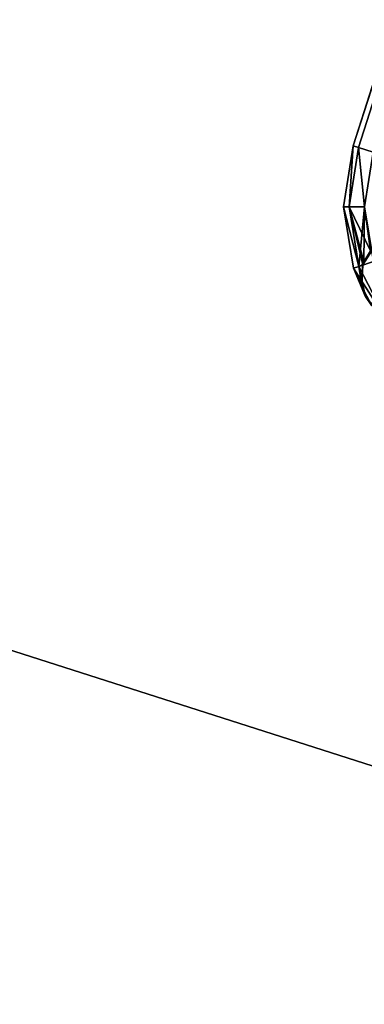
# Model space of a CAD drawing. Header units: millimetres. Extents: x -336 to 335, y 1 to 253.
# Tile 86 of 155: x 97 to 120, y 35 to 98. Entities that reach past the tile are written whole.
import ezdxf

# ---------------------------------------------------------------- set-up
doc = ezdxf.new("R2010")
doc.units = ezdxf.units.MM
doc.header["$LTSCALE"] = 25.4
doc.layers.get('0').update_dxf_attribs({"true_color": 0xff5454})

# ---------------------------------------------------------------- blocks, each defined once
blk = doc.blocks.new('COBA-ANTIQUE-III-9043.STL')
at = {"color": 39, "true_color": 0x42361f}
mesh = blk.add_polyface(dxfattribs=at)
corners = [(-65.316, 252.697, 161.661), (64.25, 1.275, 161.661), (-126.244, 62.203, 161.661), (125.177, 191.769, 161.661)]
mesh.append_faces([[corners[k] for k in face] for face in [(0, 1, 2), (1, 0, 3)]], dxfattribs={"vtx0": -1, "color": 39})
mesh = blk.add_polyface(dxfattribs=at)
corners = [(64.25, 1.275, 167.061), (-65.316, 252.697, 167.061), (-126.244, 62.203, 167.061), (125.177, 191.769, 167.061)]
mesh.append_faces([[corners[k] for k in face] for face in [(0, 1, 2), (1, 0, 3)]], dxfattribs={"vtx0": -1, "color": 39})
at = {"color": 29, "true_color": 0x40301e}
mesh = blk.add_polyface(dxfattribs=at)
corners = [(144.719, 252.715, 167.061), (83.738, 62.238, 161.661), (83.738, 62.238, 167.061), (144.719, 252.715, 161.661)]
mesh.append_faces([[corners[k] for k in face] for face in [(0, 1, 2), (1, 0, 3)]], dxfattribs={"vtx0": -1, "color": 29})
at = {"color": 39, "true_color": 0x42361f}
mesh = blk.add_polyface(dxfattribs=at)
corners = [(144.719, 252.715, 161.661), (274.215, 1.257, 161.661), (83.738, 62.238, 161.661), (335.196, 191.734, 161.661)]
mesh.append_faces([[corners[k] for k in face] for face in [(0, 1, 2), (1, 0, 3)]], dxfattribs={"vtx0": -1, "color": 39})
mesh = blk.add_polyface(dxfattribs=at)
corners = [(274.215, 1.257, 167.061), (144.719, 252.715, 167.061), (83.738, 62.238, 167.061), (335.196, 191.734, 167.061)]
mesh.append_faces([[corners[k] for k in face] for face in [(0, 1, 2), (1, 0, 3)]], dxfattribs={"vtx0": -1, "color": 39})
at = {"color": 250, "true_color": 0x262626}
mesh = blk.add_polyface(dxfattribs=at)
corners = [(118.791, 90.391, 151.661), (157.249, 209.328, 150.311), (119.136, 90.281, 150.311), (156.904, 209.439, 151.661)]
mesh.append_faces([[corners[k] for k in face] for face in [(0, 1, 2), (1, 0, 3)]], dxfattribs={"vtx0": -1, "color": 250})
mesh = blk.add_polyface(dxfattribs=at)
corners = [(157.249, 209.328, 153.011), (118.791, 90.391, 151.661), (119.136, 90.281, 153.011), (156.904, 209.439, 151.661)]
mesh.append_faces([[corners[k] for k in face] for face in [(0, 1, 2), (1, 0, 3)]], dxfattribs={"vtx0": -1, "color": 250})
mesh = blk.add_polyface(dxfattribs=at)
corners = [(118.791, 90.391, 4.661), (157.249, 209.328, 3.311), (119.136, 90.281, 3.311), (156.904, 209.439, 4.661)]
mesh.append_faces([[corners[k] for k in face] for face in [(0, 1, 2), (1, 0, 3)]], dxfattribs={"vtx0": -1, "color": 250})
mesh = blk.add_polyface(dxfattribs=at)
corners = [(157.249, 209.328, 6.011), (118.791, 90.391, 4.661), (119.136, 90.281, 6.011), (156.904, 209.439, 4.661)]
mesh.append_faces([[corners[k] for k in face] for face in [(0, 1, 2), (1, 0, 3)]], dxfattribs={"vtx0": -1, "color": 250})
mesh = blk.add_polyface(dxfattribs=at)
corners = [(157.249, 209.328, 150.311), (120.077, 89.979, 149.323), (119.136, 90.281, 150.311), (158.19, 209.027, 149.323)]
mesh.append_faces([[corners[k] for k in face] for face in [(0, 1, 2), (1, 0, 3)]], dxfattribs={"vtx0": -1, "color": 250})
mesh = blk.add_polyface(dxfattribs=at)
corners = [(120.077, 89.979, 153.999), (157.249, 209.328, 153.011), (119.136, 90.281, 153.011), (158.19, 209.027, 153.999)]
mesh.append_faces([[corners[k] for k in face] for face in [(0, 1, 2), (1, 0, 3)]], dxfattribs={"vtx0": -1, "color": 250})
mesh = blk.add_polyface(dxfattribs=at)
corners = [(157.249, 209.328, 3.311), (120.077, 89.979, 2.323), (119.136, 90.281, 3.311), (158.19, 209.027, 2.323)]
mesh.append_faces([[corners[k] for k in face] for face in [(0, 1, 2), (1, 0, 3)]], dxfattribs={"vtx0": -1, "color": 250})
mesh = blk.add_polyface(dxfattribs=at)
corners = [(120.077, 89.979, 6.999), (157.249, 209.328, 6.011), (119.136, 90.281, 6.011), (158.19, 209.027, 6.999)]
mesh.append_faces([[corners[k] for k in face] for face in [(0, 1, 2), (1, 0, 3)]], dxfattribs={"vtx0": -1, "color": 250})
at = {"color": 29, "true_color": 0x40301e}
mesh = blk.add_polyface(dxfattribs=at)
corners = [(125.177, 191.769, 161.661), (64.25, 1.275, 167.061), (64.25, 1.275, 161.661), (125.177, 191.769, 167.061)]
mesh.append_faces([[corners[k] for k in face] for face in [(0, 1, 2), (1, 0, 3)]], dxfattribs={"vtx0": -1, "color": 29})
at = {"color": 250, "true_color": 0x262626}
mesh = blk.add_polyface(dxfattribs=at)
corners = [(118.791, 90.391, 151.661), (118.548, 86.465, 150.311), (118.187, 86.464, 151.661), (119.136, 90.281, 150.311)]
mesh.append_faces([[corners[k] for k in face] for face in [(0, 1, 2), (1, 0, 3)]], dxfattribs={"vtx0": -1, "color": 250})
mesh = blk.add_polyface(dxfattribs=at)
corners = [(118.548, 86.465, 153.011), (118.791, 90.391, 151.661), (118.187, 86.464, 151.661), (119.136, 90.281, 153.011)]
mesh.append_faces([[corners[k] for k in face] for face in [(0, 1, 2), (1, 0, 3)]], dxfattribs={"vtx0": -1, "color": 250})
mesh = blk.add_polyface(dxfattribs=at)
corners = [(118.791, 90.391, 4.661), (118.548, 86.465, 3.311), (118.187, 86.464, 4.661), (119.136, 90.281, 3.311)]
mesh.append_faces([[corners[k] for k in face] for face in [(0, 1, 2), (1, 0, 3)]], dxfattribs={"vtx0": -1, "color": 250})
mesh = blk.add_polyface(dxfattribs=at)
corners = [(118.548, 86.465, 6.011), (118.791, 90.391, 4.661), (118.187, 86.464, 4.661), (119.136, 90.281, 6.011)]
mesh.append_faces([[corners[k] for k in face] for face in [(0, 1, 2), (1, 0, 3)]], dxfattribs={"vtx0": -1, "color": 250})
mesh = blk.add_polyface(dxfattribs=at)
corners = [(119.136, 90.281, 150.311), (119.537, 86.47, 149.323), (118.548, 86.465, 150.311), (120.077, 89.979, 149.323)]
mesh.append_faces([[corners[k] for k in face] for face in [(0, 1, 2), (1, 0, 3)]], dxfattribs={"vtx0": -1, "color": 250})
mesh = blk.add_polyface(dxfattribs=at)
corners = [(119.537, 86.47, 153.999), (119.136, 90.281, 153.011), (118.548, 86.465, 153.011), (120.077, 89.979, 153.999)]
mesh.append_faces([[corners[k] for k in face] for face in [(0, 1, 2), (1, 0, 3)]], dxfattribs={"vtx0": -1, "color": 250})
mesh = blk.add_polyface(dxfattribs=at)
corners = [(119.136, 90.281, 3.311), (119.537, 86.47, 2.323), (118.548, 86.465, 3.311), (120.077, 89.979, 2.323)]
mesh.append_faces([[corners[k] for k in face] for face in [(0, 1, 2), (1, 0, 3)]], dxfattribs={"vtx0": -1, "color": 250})
mesh = blk.add_polyface(dxfattribs=at)
corners = [(119.537, 86.47, 6.999), (119.136, 90.281, 6.011), (118.548, 86.465, 6.011), (120.077, 89.979, 6.999)]
mesh.append_faces([[corners[k] for k in face] for face in [(0, 1, 2), (1, 0, 3)]], dxfattribs={"vtx0": -1, "color": 250})
mesh = blk.add_polyface(dxfattribs=at)
corners = [(118.187, 86.464, 151.661), (119.169, 82.655, 150.311), (118.825, 82.542, 151.661), (118.548, 86.465, 150.311)]
mesh.append_faces([[corners[k] for k in face] for face in [(0, 1, 2), (1, 0, 3)]], dxfattribs={"vtx0": -1, "color": 250})
mesh = blk.add_polyface(dxfattribs=at)
corners = [(119.169, 82.655, 153.011), (118.187, 86.464, 151.661), (118.825, 82.542, 151.661), (118.548, 86.465, 153.011)]
mesh.append_faces([[corners[k] for k in face] for face in [(0, 1, 2), (1, 0, 3)]], dxfattribs={"vtx0": -1, "color": 250})
mesh = blk.add_polyface(dxfattribs=at)
corners = [(119.169, 82.655, 6.011), (118.187, 86.464, 4.661), (118.825, 82.542, 4.661), (118.548, 86.465, 6.011)]
mesh.append_faces([[corners[k] for k in face] for face in [(0, 1, 2), (1, 0, 3)]], dxfattribs={"vtx0": -1, "color": 250})
mesh = blk.add_polyface(dxfattribs=at)
corners = [(118.187, 86.464, 4.661), (119.169, 82.655, 3.311), (118.825, 82.542, 4.661), (118.548, 86.465, 3.311)]
mesh.append_faces([[corners[k] for k in face] for face in [(0, 1, 2), (1, 0, 3)]], dxfattribs={"vtx0": -1, "color": 250})
mesh = blk.add_polyface(dxfattribs=at)
corners = [(119.904, 83.647, 149.324), (118.548, 86.465, 150.311), (119.537, 86.47, 149.323)]
mesh.append_faces([[corners[k] for k in face] for face in [(0, 1, 2)]], dxfattribs={"color": 250})
mesh = blk.add_polyface(dxfattribs=at)
corners = [(119.169, 82.655, 153.011), (119.537, 86.47, 153.999), (118.548, 86.465, 153.011), (120.107, 82.965, 153.999)]
mesh.append_faces([[corners[k] for k in face] for face in [(0, 1, 2), (1, 0, 3)]], dxfattribs={"vtx0": -1, "color": 250})
mesh = blk.add_polyface(dxfattribs=at)
corners = [(119.537, 86.47, 6.999), (118.548, 86.465, 6.011), (119.491, 82.948, 6.537)]
mesh.append_faces([[corners[k] for k in face] for face in [(0, 1, 2)]], dxfattribs={"color": 250})
mesh = blk.add_polyface(dxfattribs=at)
corners = [(119.537, 86.47, 2.323), (119.169, 82.655, 3.311), (118.548, 86.465, 3.311), (120.107, 82.965, 2.323)]
mesh.append_faces([[corners[k] for k in face] for face in [(0, 1, 2), (1, 0, 3)]], dxfattribs={"vtx0": -1, "color": 250})
mesh = blk.add_polyface(dxfattribs=at)
corners = [(119.904, 83.647, 149.324), (119.491, 82.948, 149.785), (118.548, 86.465, 150.311)]
mesh.append_faces([[corners[k] for k in face] for face in [(0, 1, 2)]], dxfattribs={"color": 250})
mesh = blk.add_polyface(dxfattribs=at)
corners = [(118.548, 86.465, 150.311), (119.491, 82.948, 149.785), (119.438, 82.805, 149.887)]
mesh.append_faces([[corners[k] for k in face] for face in [(0, 1, 2)]], dxfattribs={"color": 250})
mesh = blk.add_polyface(dxfattribs=at)
corners = [(118.548, 86.465, 150.311), (119.438, 82.805, 149.887), (119.169, 82.655, 150.311)]
mesh.append_faces([[corners[k] for k in face] for face in [(0, 1, 2)]], dxfattribs={"color": 250})
mesh = blk.add_polyface(dxfattribs=at)
corners = [(118.548, 86.465, 6.011), (119.424, 82.762, 6.404), (119.438, 82.805, 6.435)]
mesh.append_faces([[corners[k] for k in face] for face in [(0, 1, 2)]], dxfattribs={"color": 250})
mesh = blk.add_polyface(dxfattribs=at)
corners = [(118.548, 86.465, 6.011), (119.438, 82.805, 6.435), (119.491, 82.948, 6.537)]
mesh.append_faces([[corners[k] for k in face] for face in [(0, 1, 2)]], dxfattribs={"color": 250})
mesh = blk.add_polyface(dxfattribs=at)
corners = [(118.548, 86.465, 6.011), (119.169, 82.655, 6.011), (119.424, 82.762, 6.404)]
mesh.append_faces([[corners[k] for k in face] for face in [(0, 1, 2)]], dxfattribs={"color": 250})
mesh = blk.add_polyface(dxfattribs=at)
corners = [(119.904, 83.647, 6.998), (119.537, 86.47, 6.999), (119.491, 82.948, 6.537)]
mesh.append_faces([[corners[k] for k in face] for face in [(0, 1, 2)]], dxfattribs={"color": 250})
mesh = blk.add_polyface(dxfattribs=at)
corners = [(120.176, 83.935, 7.162), (119.933, 83.682, 7.02), (119.424, 82.762, 149.918)]
mesh.append_faces([[corners[k] for k in face] for face in [(0, 1, 2)]], dxfattribs={"color": 250})
mesh = blk.add_polyface(dxfattribs=at)
corners = [(120.176, 83.935, 7.162), (119.424, 82.762, 149.918), (119.438, 82.805, 149.887)]
mesh.append_faces([[corners[k] for k in face] for face in [(0, 1, 2)]], dxfattribs={"color": 250})
mesh = blk.add_polyface(dxfattribs=at)
corners = [(119.933, 83.682, 7.02), (119.904, 83.647, 6.998), (119.424, 82.762, 149.918)]
mesh.append_faces([[corners[k] for k in face] for face in [(0, 1, 2)]], dxfattribs={"color": 250})
mesh = blk.add_polyface(dxfattribs=at)
corners = [(119.904, 83.647, 6.998), (119.491, 82.948, 6.537), (119.424, 82.762, 149.918)]
mesh.append_faces([[corners[k] for k in face] for face in [(0, 1, 2)]], dxfattribs={"color": 250})
mesh = blk.add_polyface(dxfattribs=at)
corners = [(120.176, 83.935, 7.162), (119.438, 82.805, 149.887), (119.491, 82.948, 149.785)]
mesh.append_faces([[corners[k] for k in face] for face in [(0, 1, 2)]], dxfattribs={"color": 250})
mesh = blk.add_polyface(dxfattribs=at)
corners = [(120.176, 83.935, 7.162), (119.491, 82.948, 149.785), (119.904, 83.647, 149.324)]
mesh.append_faces([[corners[k] for k in face] for face in [(0, 1, 2)]], dxfattribs={"color": 250})
mesh = blk.add_polyface(dxfattribs=at)
corners = [(120.936, 79.223, 153.011), (120.107, 82.965, 153.999), (119.169, 82.655, 153.011), (121.733, 79.808, 153.999)]
mesh.append_faces([[corners[k] for k in face] for face in [(0, 1, 2), (1, 0, 3)]], dxfattribs={"vtx0": -1, "color": 250})
mesh = blk.add_polyface(dxfattribs=at)
corners = [(120.107, 82.965, 2.323), (120.936, 79.223, 3.311), (119.169, 82.655, 3.311), (121.733, 79.808, 2.323)]
mesh.append_faces([[corners[k] for k in face] for face in [(0, 1, 2), (1, 0, 3)]], dxfattribs={"vtx0": -1, "color": 250})
mesh = blk.add_polyface(dxfattribs=at)
corners = [(119.438, 82.805, 149.887), (119.424, 82.762, 149.918), (119.169, 82.655, 150.311)]
mesh.append_faces([[corners[k] for k in face] for face in [(0, 1, 2)]], dxfattribs={"color": 250})
mesh = blk.add_polyface(dxfattribs=at)
corners = [(119.424, 82.762, 149.918), (119.307, 81.697, 150.754), (119.169, 82.655, 150.311)]
mesh.append_faces([[corners[k] for k in face] for face in [(0, 1, 2)]], dxfattribs={"color": 250})
mesh = blk.add_polyface(dxfattribs=at)
corners = [(119.424, 82.762, 6.404), (119.169, 82.655, 6.011), (119.307, 81.697, 5.568)]
mesh.append_faces([[corners[k] for k in face] for face in [(0, 1, 2)]], dxfattribs={"color": 250})
mesh = blk.add_polyface(dxfattribs=at)
corners = [(119.424, 82.762, 6.404), (119.307, 81.697, 5.568), (119.358, 81.365, 151.041)]
mesh.append_faces([[corners[k] for k in face] for face in [(0, 1, 2)]], dxfattribs={"color": 250})
mesh = blk.add_polyface(dxfattribs=at)
corners = [(119.424, 82.762, 6.404), (119.358, 81.365, 151.041), (119.307, 81.697, 150.754)]
mesh.append_faces([[corners[k] for k in face] for face in [(0, 1, 2)]], dxfattribs={"color": 250})
mesh = blk.add_polyface(dxfattribs=at)
corners = [(119.424, 82.762, 6.404), (119.307, 81.697, 150.754), (119.424, 82.762, 149.918)]
mesh.append_faces([[corners[k] for k in face] for face in [(0, 1, 2)]], dxfattribs={"color": 250})
mesh = blk.add_polyface(dxfattribs=at)
corners = [(119.491, 82.948, 6.537), (119.438, 82.805, 6.435), (119.424, 82.762, 149.918)]
mesh.append_faces([[corners[k] for k in face] for face in [(0, 1, 2)]], dxfattribs={"color": 250})
mesh = blk.add_polyface(dxfattribs=at)
corners = [(119.438, 82.805, 6.435), (119.424, 82.762, 6.404), (119.424, 82.762, 149.918)]
mesh.append_faces([[corners[k] for k in face] for face in [(0, 1, 2)]], dxfattribs={"color": 250})
mesh = blk.add_polyface(dxfattribs=at)
corners = [(119.169, 82.655, 150.311), (119.307, 81.697, 150.754), (118.825, 82.542, 151.661)]
mesh.append_faces([[corners[k] for k in face] for face in [(0, 1, 2)]], dxfattribs={"color": 250})
mesh = blk.add_polyface(dxfattribs=at)
corners = [(119.169, 82.655, 153.011), (118.825, 82.542, 151.661), (120.936, 79.223, 153.011)]
mesh.append_faces([[corners[k] for k in face] for face in [(0, 1, 2)]], dxfattribs={"color": 250})
mesh = blk.add_polyface(dxfattribs=at)
corners = [(119.169, 82.655, 3.311), (119.596, 80.704, 4.661), (118.825, 82.542, 4.661)]
mesh.append_faces([[corners[k] for k in face] for face in [(0, 1, 2)]], dxfattribs={"color": 250})
mesh = blk.add_polyface(dxfattribs=at)
corners = [(119.169, 82.655, 6.011), (118.825, 82.542, 4.661), (119.307, 81.697, 5.568)]
mesh.append_faces([[corners[k] for k in face] for face in [(0, 1, 2)]], dxfattribs={"color": 250})
mesh = blk.add_polyface(dxfattribs=at)
corners = [(118.825, 82.542, 151.661), (119.307, 81.697, 150.754), (119.358, 81.365, 151.041)]
mesh.append_faces([[corners[k] for k in face] for face in [(0, 1, 2)]], dxfattribs={"color": 250})
mesh = blk.add_polyface(dxfattribs=at)
corners = [(118.825, 82.542, 151.661), (119.358, 81.365, 151.041), (119.592, 80.712, 151.653)]
mesh.append_faces([[corners[k] for k in face] for face in [(0, 1, 2)]], dxfattribs={"color": 250})
mesh = blk.add_polyface(dxfattribs=at)
corners = [(118.825, 82.542, 151.661), (119.592, 80.712, 151.653), (120.936, 79.223, 153.011)]
mesh.append_faces([[corners[k] for k in face] for face in [(0, 1, 2)]], dxfattribs={"color": 250})
mesh = blk.add_polyface(dxfattribs=at)
corners = [(118.825, 82.542, 4.661), (119.596, 80.704, 4.661), (119.358, 81.365, 5.281)]
mesh.append_faces([[corners[k] for k in face] for face in [(0, 1, 2)]], dxfattribs={"color": 250})
mesh = blk.add_polyface(dxfattribs=at)
corners = [(118.825, 82.542, 4.661), (119.358, 81.365, 5.281), (119.307, 81.697, 5.568)]
mesh.append_faces([[corners[k] for k in face] for face in [(0, 1, 2)]], dxfattribs={"color": 250})
mesh = blk.add_polyface(dxfattribs=at)
corners = [(119.169, 82.655, 3.311), (120.936, 79.223, 3.311), (119.596, 80.704, 4.661)]
mesh.append_faces([[corners[k] for k in face] for face in [(0, 1, 2)]], dxfattribs={"color": 250})
mesh = blk.add_polyface(dxfattribs=at)
corners = [(119.307, 81.697, 5.568), (119.358, 81.365, 5.281), (119.358, 81.365, 151.041)]
mesh.append_faces([[corners[k] for k in face] for face in [(0, 1, 2)]], dxfattribs={"color": 250})
mesh = blk.add_polyface(dxfattribs=at)
corners = [(119.358, 81.365, 5.281), (119.596, 80.704, 4.661), (119.996, 80.126, 5.281)]
mesh.append_faces([[corners[k] for k in face] for face in [(0, 1, 2)]], dxfattribs={"color": 250})
mesh = blk.add_polyface(dxfattribs=at)
corners = [(119.358, 81.365, 151.041), (119.996, 80.126, 5.281), (119.996, 80.126, 151.041), (119.358, 81.365, 5.281)]
mesh.append_faces([[corners[k] for k in face] for face in [(0, 1, 2), (1, 0, 3)]], dxfattribs={"vtx0": -1, "color": 250})
mesh = blk.add_polyface(dxfattribs=at)
corners = [(119.358, 81.365, 151.041), (119.996, 80.126, 151.041), (119.592, 80.712, 151.653)]
mesh.append_faces([[corners[k] for k in face] for face in [(0, 1, 2)]], dxfattribs={"color": 250})
at = {"color": 29, "true_color": 0x40301e}
mesh = blk.add_polyface(dxfattribs=at)
corners = [(274.215, 1.257, 167.061), (83.738, 62.238, 161.661), (274.215, 1.257, 161.661), (83.738, 62.238, 167.061)]
mesh.append_faces([[corners[k] for k in face] for face in [(0, 1, 2), (1, 0, 3)]], dxfattribs={"vtx0": -1, "color": 29})

msp = doc.modelspace()

# ---------------------------------------------------------------- block references
at = {"color": 0}
msp.add_blockref('COBA-ANTIQUE-III-9043.STL', (0, 0), dxfattribs=at)

doc.saveas('drawing.dxf')
